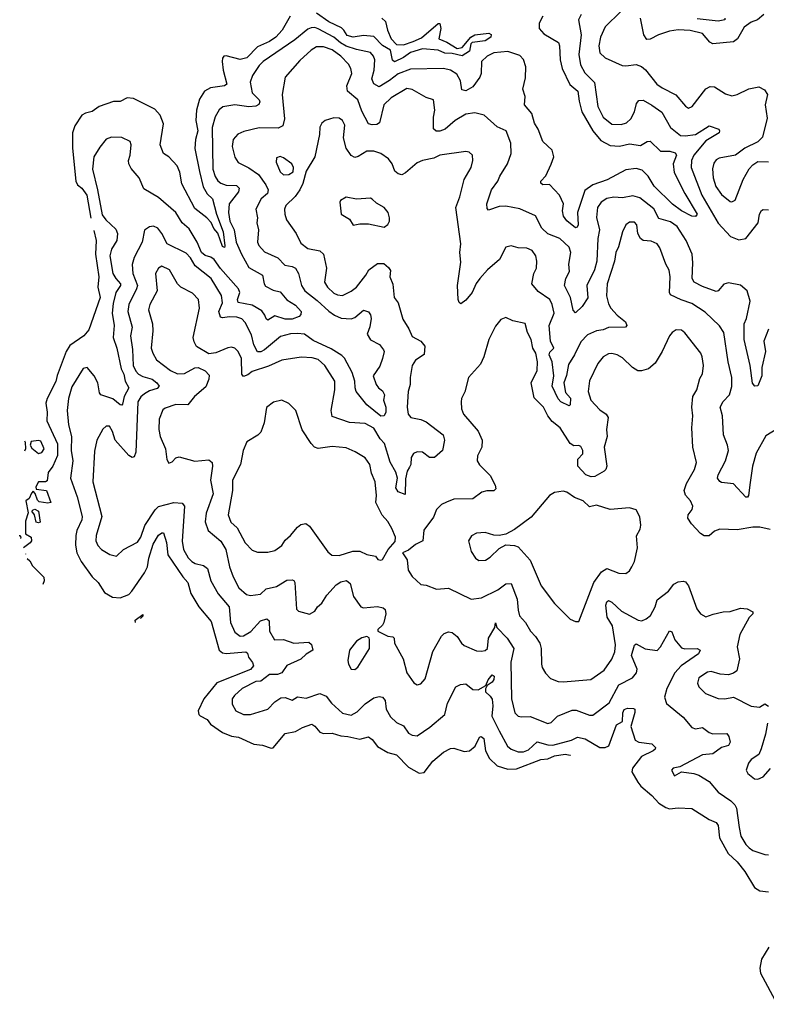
# Model space of a CAD drawing. Extents: x 1892934 to 2008621, y 567149 to 683290.
# Tile 52 of 256: x 1901617 to 1905913, y 606906 to 612576. Entities that reach past the tile are written whole.
import ezdxf

# ---------------------------------------------------------------- set-up
doc = ezdxf.new("R2010")
doc.units = 0

msp = doc.modelspace()

# ---------------------------------------------------------------- linework, layer by layer
at = {"layer": '0CON20XD'}
for points in [[(1903700.3, 612585), (1903722.4, 612565), (1903732.8, 612515), (1903755, 612465.6), (1903785, 612432.5), (1903825, 612431.4), (1903880.9, 612449.1), (1903929.1, 612470.9), (1904025, 612554.2), (1904035, 612553.3), (1904040.4, 612525), (1904029.2, 612465), (1904075, 612446), (1904135, 612410), (1904163.7, 612416.3), (1904212, 612475), (1904235, 612489.2), (1904317.3, 612497.3), (1904330, 612490), (1904327.5, 612475), (1904295, 612454.7), (1904220, 612445), (1904213.3, 612436.7), (1904205, 612394.2), (1904162.7, 612367.3), (1904105, 612380.9), (1904063.6, 612383.6), (1904025, 612400.3), (1903935, 612407.2), (1903865, 612386.6), (1903825, 612358.4), (1903772.9, 612332.9), (1903762.3, 612342.3), (1903750.1, 612400.1), (1903705, 612427.8), (1903655, 612478.8), (1903595.3, 612485.3), (1903535, 612474.4), (1903501.1, 612485), (1903482.2, 612515), (1903468.1, 612528.1), (1903395, 612563), (1903325, 612612.7)], [(1905075, 612622.5), (1904984.8, 612535.2), (1904958.9, 612475), (1904948.5, 612425), (1904954.5, 612385), (1904985, 612355.6), (1905082.8, 612312.8), (1905105, 612309.4), (1905165, 612317.1), (1905195, 612305.7), (1905217.4, 612287.4), (1905282.9, 612205), (1905312.9, 612182.9), (1905392.4, 612142.4), (1905447.8, 612077.8), (1905465, 612067.1), (1905487.1, 612075), (1905565, 612177.1), (1905588.9, 612191.1), (1905615, 612189.4), (1905678.6, 612148.6), (1905715, 612137.1), (1905745, 612144.6), (1905812.6, 612177.4), (1905869.4, 612189.4), (1905901.5, 612171.5), (1905919.1, 612145), (1905906.4, 612085), (1905918.3, 612008.3), (1905890.6, 611899.4), (1905865, 611872.9), (1905790, 611835), (1905735, 611795.6), (1905641.7, 611778.3), (1905625, 611769.2), (1905611.2, 611748.8), (1905604, 611716), (1905606.6, 611665), (1905622.9, 611615), (1905655, 611568.9), (1905705, 611529.2), (1905715, 611526.2), (1905734.2, 611535.8), (1905780, 611655), (1905813.6, 611716.4), (1905835, 611740), (1905865, 611758.6), (1905925, 611757.5)], [(1904627.9, 612595), (1904606.8, 612555), (1904606.2, 612525), (1904633.8, 612495), (1904716.7, 612445), (1904722.6, 612425), (1904726.4, 612345), (1904739.1, 612295), (1904782.4, 612202.4), (1904829.2, 612165), (1904835.9, 612105.9), (1904851.1, 612045), (1904915, 611936.6), (1904960.6, 611880.6), (1905015, 611850.8), (1905067.7, 611847.7), (1905125, 611860.5), (1905188.5, 611851.5), (1905226.4, 611873.6), (1905245, 611876.7), (1905305, 611818.2), (1905358.1, 611818.1), (1905388.3, 611808.3), (1905395.5, 611795), (1905377.3, 611745), (1905382, 611695), (1905445, 611575.4), (1905515, 611456.2), (1905505, 611442.2), (1905484.6, 611444.6), (1905425, 611475.8), (1905373.6, 611513.6), (1905267.5, 611617.5), (1905233.5, 611675), (1905198.5, 611708.5), (1905165, 611718.6), (1905105, 611710.5), (1904997.3, 611652.7), (1904915, 611625.3), (1904868.4, 611591.6), (1904826.9, 611465), (1904830, 611395), (1904825, 611380), (1904815, 611378), (1904765, 611418.2), (1904746.7, 611445), (1904739.7, 611475), (1904745.7, 611515.8), (1904723.8, 611565), (1904665, 611626.9), (1904627.5, 611625), (1904615.8, 611635), (1904615.7, 611645), (1904645, 611676), (1904675, 611743.1), (1904690.4, 611785), (1904681.5, 611825), (1904626.9, 611875), (1904600.9, 611945), (1904579.1, 611979.1), (1904564.2, 612035), (1904521.4, 612085), (1904525, 612132.5), (1904512.2, 612175), (1904528.2, 612241.7), (1904530, 612305), (1904516.4, 612346.4), (1904495, 612368.8), (1904425, 612392.2), (1904345, 612384.7), (1904307.5, 612365), (1904273.9, 612335), (1904273.1, 612265), (1904265.6, 612244.4), (1904225, 612188.2), (1904185, 612166.7), (1904161.7, 612171.7), (1904152.7, 612222.7), (1904132.6, 612262.6), (1904095, 612284.2), (1904055, 612294.7), (1903865, 612291.2), (1903795, 612263.8), (1903745, 612225.3), (1903685, 612189.2), (1903655, 612205.7), (1903643.2, 612235), (1903655.8, 612285), (1903659.6, 612345), (1903653.6, 612365), (1903635, 612386.4), (1903555, 612403.3), (1903495, 612424.1), (1903462.4, 612442.4), (1903425, 612475.6), (1903335, 612523.8), (1903315, 612531.1), (1903295, 612529.2), (1903275, 612521.1), (1903201, 612459), (1903017.5, 612335), (1902995, 612311.5), (1902956.2, 612253.8), (1902943.6, 612215), (1902954.6, 612154.6), (1902994.7, 612115), (1902998, 612102), (1902993.1, 612086.9), (1902975, 612078.1), (1902935, 612074), (1902855, 612085.7), (1902785.3, 612074.7), (1902765, 612056.9), (1902742.8, 612017.2), (1902725.3, 611954.7), (1902729.3, 611715), (1902742.1, 611672.1), (1902757, 611647), (1902773.9, 611633.9), (1902805, 611622.9), (1902865, 611620.2), (1902880.3, 611605), (1902876.1, 611583.9), (1902822.1, 611515), (1902818.8, 611465), (1902826.9, 611415), (1902851.9, 611365), (1902863.5, 611295), (1902893.3, 611225), (1902935, 611148.9), (1903014.8, 611104.8), (1903023.9, 611055), (1903031.9, 611041.9), (1903075, 611018.2), (1903115, 611007.7), (1903155, 610963.4), (1903205, 610932.3), (1903236.5, 610895), (1903235, 610878.8), (1903225, 610865.6), (1903185, 610850.8), (1903145, 610850.9), (1903085, 610871.2), (1903045, 610846), (1903035, 610853.3), (1903028.5, 610875), (1903009.9, 610899.9), (1902955, 610931.9), (1902875, 610947.3), (1902871, 610965), (1902883.9, 611005), (1902875.7, 611025), (1902772.7, 611142.7), (1902735.8, 611195), (1902717.5, 611207.5), (1902685, 611217), (1902663.7, 611235), (1902639.1, 611295), (1902591.5, 611371.5), (1902552.3, 611405), (1902515, 611464.5), (1902415, 611551.1), (1902330.9, 611600.9), (1902304.6, 611664.6), (1902259.1, 611719.1), (1902245.5, 611745), (1902243.8, 611765), (1902253.1, 611795), (1902258.9, 611855), (1902253.8, 611875), (1902205, 611897.1), (1902145, 611900), (1902115, 611886.7), (1902079.3, 611840.7), (1902044.5, 611785), (1902036.5, 611715), (1902065.9, 611595.9), (1902092.1, 611452.1), (1902112.7, 611422.7), (1902169.9, 611369.9), (1902179.6, 611345), (1902176.2, 611305), (1902145.9, 611254.1), (1902136.1, 611215), (1902154, 611115), (1902170.4, 611085), (1902197.4, 611055), (1902198.1, 611045), (1902170.9, 611005), (1902155, 610941.2), (1902149.4, 610885), (1902160.2, 610815), (1902155.6, 610745), (1902176.2, 610685), (1902201.9, 610565), (1902216.5, 610535), (1902224.8, 610494.8), (1902245.4, 610455), (1902218.1, 610405), (1902209.2, 610360.8), (1902205, 610355.6), (1902195, 610358.5), (1902152.4, 610392.4), (1902085, 610416.4), (1902077.4, 610427.4), (1902066.2, 610485), (1902045, 610524.3), (1902005, 610573.1), (1901982.2, 610567.8), (1901917.9, 610462.1), (1901898.2, 610395), (1901890.9, 610325), (1901897.9, 610242.1), (1901914.7, 610175), (1901914, 610095), (1901922.9, 610035), (1901909.1, 609935), (1901947.7, 609827.7), (1901976.2, 609715), (1901975.8, 609695), (1901946.8, 609635), (1901939.7, 609605), (1901939, 609549), (1901946.6, 609506.6), (1901970.6, 609455), (1902035, 609367.5), (1902067.9, 609335), (1902105, 609276.9), (1902151.3, 609251.3), (1902195, 609247.4), (1902245, 609266.6), (1902263.4, 609285), (1902335, 609391.1), (1902351.8, 609425), (1902360.5, 609475), (1902385.7, 609555), (1902415, 609607.9), (1902435, 609621.2), (1902445, 609620), (1902462.4, 609565), (1902469.5, 609495), (1902555, 609368.2), (1902585.5, 609335.5), (1902601.7, 609271.7), (1902647.6, 609195), (1902719.5, 609109.5), (1902764.7, 608945), (1902785, 608929.3), (1902805.9, 608925.9), (1902919.2, 608935), (1902927.6, 608927.6), (1902934, 608904), (1902957.5, 608875), (1902961.7, 608855), (1902945, 608833.3), (1902752.2, 608757.8), (1902676.7, 608665), (1902644.5, 608595), (1902647.8, 608575), (1902656.4, 608566.4), (1902695, 608545.3), (1902715, 608518.5), (1902785, 608471.6), (1902835, 608450.6), (1902875.8, 608445), (1902965, 608404.4), (1903015, 608398.6), (1903065, 608380), (1903075, 608383.3), (1903144.7, 608465.3), (1903205, 608477.7), (1903245, 608500.2), (1903298.5, 608518.5), (1903315, 608508.5), (1903345, 608473.3), (1903364.8, 608464.8), (1903415, 608467.2), (1903465, 608451.4), (1903505, 608448.9), (1903575, 608432.5), (1903625, 608446.9), (1903645, 608430.6), (1903675, 608390), (1903735, 608355.5), (1903785, 608342), (1903855, 608270.6), (1903915, 608236.2), (1903945, 608241.6), (1903975, 608281.9), (1903995, 608306.6), (1904055, 608357.3), (1904095, 608379.5), (1904115, 608380.5), (1904175, 608361.5), (1904205.3, 608364.7), (1904237.6, 608392.4), (1904262, 608445), (1904271.9, 608448.1), (1904287.3, 608437.3), (1904298.2, 608365), (1904321.2, 608321.2), (1904365, 608278.5), (1904425, 608260.5), (1904475, 608261.8), (1904615, 608315.8), (1904655, 608320), (1904695, 608337.1), (1904755.5, 608345.5), (1904785, 608340), (1904786.7, 608337.7)], [(1903173.3, 612595), (1903126.9, 612515), (1903091.3, 612475), (1903055, 612449.5), (1902985, 612419.5), (1902925, 612355.6), (1902885, 612345.9), (1902805, 612366.7), (1902791.9, 612365), (1902783.8, 612355), (1902782.3, 612335), (1902788, 612285), (1902808.6, 612205), (1902795, 612194.5), (1902715, 612184), (1902681.1, 612165), (1902651.5, 612118.5), (1902634.2, 612055), (1902630.5, 611995), (1902641.9, 611935), (1902629.1, 611885), (1902624.2, 611834.2), (1902652.2, 611702.2), (1902673.5, 611613.5), (1902695, 611572.1), (1902726.9, 611545), (1902749.5, 611455), (1902788, 611355), (1902797.3, 611272.7), (1902795, 611264.3), (1902785, 611270), (1902757, 611347), (1902733.8, 611373.8), (1902718.2, 611408.2), (1902694.8, 611434.8), (1902625, 611488.1), (1902549.7, 611629.7), (1902538.5, 611698.5), (1902523.1, 611735), (1902475, 611786.5), (1902444.6, 611804.6), (1902425.6, 611855), (1902444.5, 611975), (1902426, 612026), (1902395, 612059.5), (1902272.6, 612122.6), (1902235, 612125.6), (1902195, 612103.6), (1902156.2, 612103.8), (1902075, 612076.6), (1902035, 612047), (1901995, 612037.4), (1901975.3, 612025), (1901935.3, 611965), (1901921.9, 611925), (1901920.9, 611835), (1901940.8, 611645), (1901949.6, 611625), (1901975, 611604.7), (1902003.1, 611565), (1902026.5, 611432.1)], [(1904847.5, 612605), (1904832.5, 612575), (1904847.7, 612487.7), (1904834.8, 612375), (1904844.1, 612315), (1904869, 612269), (1904924.3, 612214.3), (1904943.6, 612075), (1904975, 612014.5), (1905024.2, 611974.2), (1905078.1, 611971.9), (1905107.6, 611982.4), (1905132.7, 612005), (1905155.3, 612044.7), (1905166.6, 612093.4), (1905179.6, 612110.4), (1905205, 612112.1), (1905255, 612082.5), (1905312.6, 612042.6), (1905361.2, 611955), (1905419.1, 611909.1), (1905446.8, 611906.7), (1905505.7, 611915), (1905585, 611963.5), (1905639.4, 611945), (1905644.4, 611935), (1905641.1, 611925), (1905565, 611877.5), (1905496.7, 611795), (1905482.5, 611765), (1905480.8, 611725), (1905541.8, 611565), (1905635, 611403.8), (1905707.5, 611327.5), (1905755, 611308.8), (1905794.2, 611315.8), (1905866.5, 611405), (1905873.5, 611455), (1905885, 611476), (1905895, 611482), (1905925, 611481.4)], [(1905899.2, 612605), (1905862.9, 612575), (1905825, 612561.2), (1905785, 612532.1), (1905747.5, 612465), (1905725, 612448.8), (1905605, 612436.5), (1905587.1, 612447.1), (1905545.2, 612495.2), (1905473.9, 612513.9), (1905405, 612516.5), (1905355, 612509.2), (1905292.4, 612487.6), (1905245, 612462.9), (1905225, 612462), (1905207.9, 612487.9), (1905189.2, 612585)], [(1905674.4, 612585), (1905674.3, 612575), (1905635, 612567.1), (1905515, 612581.2)], [(1905926.2, 610793.8), (1905899.4, 610725), (1905908.2, 610665), (1905886.4, 610573.6), (1905886.4, 610525), (1905865, 610466.7), (1905846.2, 610466.2), (1905832.7, 610482.7), (1905820, 610585), (1905785.3, 610735), (1905785.3, 610825), (1905798.6, 610855), (1905820.7, 610955), (1905803.6, 611015), (1905765, 611047.2), (1905695, 611060.7), (1905667.8, 611052.2), (1905635, 611014.4), (1905625, 611010.4), (1905545, 611039.7), (1905496.9, 611065), (1905485.4, 611085), (1905490.4, 611175), (1905485.4, 611225), (1905452.2, 611305), (1905399.7, 611385), (1905361.5, 611411.5), (1905295, 611430.9), (1905266.3, 611486.3), (1905185, 611550), (1905145, 611560.9), (1905085, 611549.6), (1905035, 611554.6), (1904995, 611546.8), (1904962.5, 611525), (1904942.5, 611495), (1904936.6, 611436.6), (1904953.9, 611365), (1904943.3, 611315), (1904937.1, 611185), (1904924.3, 611135), (1904880.2, 611045), (1904886.2, 610973.8), (1904852.7, 610925), (1904815, 610887.5), (1904802.5, 610902.5), (1904786.3, 610976.3), (1904752.1, 611045), (1904760.3, 611085), (1904780.3, 611125), (1904777, 611167), (1904788.8, 611235), (1904778.2, 611265), (1904725, 611316), (1904655, 611342.1), (1904621.8, 611375), (1904585, 611446.9), (1904495, 611485.6), (1904415, 611502.5), (1904375, 611500.5), (1904315, 611478.8), (1904307.7, 611487.7), (1904305.7, 611515.7), (1904331.8, 611595), (1904367.9, 611645), (1904380, 611675), (1904424.7, 611745), (1904444.5, 611805), (1904443.8, 611865), (1904416.3, 611936.3), (1904365, 611958.5), (1904288.8, 612025), (1904235, 612039.6), (1904185, 612032.5), (1904122.9, 611995), (1904065.3, 611944.7), (1904035, 611932.9), (1904012.8, 611932.8), (1903997.5, 611947.5), (1903997.3, 612015), (1904006.5, 612055), (1903998, 612115), (1903955, 612128.5), (1903875, 612174.6), (1903845, 612179.3), (1903755, 612125.8), (1903712.4, 612085), (1903688, 611982), (1903671.8, 611971.8), (1903645, 611969.6), (1903625, 611975.6), (1903585, 612049.2), (1903563.6, 612113.6), (1903502.7, 612165), (1903500, 612195), (1903527.5, 612265), (1903523.4, 612295), (1903509, 612319), (1903464.2, 612365), (1903415, 612401.6), (1903365, 612418.6), (1903325, 612418.4), (1903295, 612400.9), (1903228.8, 612341.2), (1903145.6, 612245), (1903127.1, 612145), (1903140.7, 612005), (1903131.4, 611965), (1903105, 611950.9), (1902995, 611953.2), (1902907.4, 611932.6), (1902872.8, 611917.2), (1902845, 611886.2), (1902839.5, 611845), (1902855, 611783.8), (1902875, 611754), (1902935, 611721.8), (1902990.5, 611685), (1903032.8, 611625), (1903046.8, 611595), (1903043.1, 611575), (1903005.9, 611544.1), (1902975.4, 611485), (1902985.3, 611435), (1902982.3, 611405), (1902992.1, 611365), (1902986, 611295), (1902993.6, 611275), (1903025, 611239.1), (1903103.1, 611205), (1903142.2, 611162.2), (1903185.3, 611155.3), (1903205, 611145.5), (1903221.1, 611115), (1903238.5, 611045), (1903257.5, 611015), (1903329.5, 610959.5), (1903395, 610896.9), (1903428.5, 610875), (1903467.4, 610857.4), (1903525, 610853.9), (1903545, 610861.2), (1903595, 610903.5), (1903625, 610894), (1903636.2, 610876.2), (1903639.6, 610855), (1903632.1, 610807.9), (1903617.3, 610765), (1903635, 610732.2), (1903687.1, 610705), (1903711.1, 610675), (1903714.4, 610665), (1903705.3, 610624.7), (1903689.7, 610580.3), (1903650.6, 610525), (1903667.5, 610475), (1903682.2, 610455), (1903705, 610439.2), (1903716.5, 610415), (1903710, 610385), (1903724.6, 610345), (1903723.8, 610315), (1903715, 610294.4), (1903695, 610291.8), (1903615, 610358.4), (1903554.1, 610435), (1903546.6, 610455), (1903545.3, 610495), (1903529.6, 610545), (1903485.8, 610625.8), (1903471.6, 610641.6), (1903409.4, 610679.4), (1903305, 610728.5), (1903255, 610764.3), (1903215, 610769.2), (1903175, 610766.8), (1903117.8, 610752.2), (1903025, 610674.3), (1903005, 610663.3), (1902985, 610663.3), (1902963.8, 610703.8), (1902951.2, 610761.2), (1902915, 610831.9), (1902895, 610852.7), (1902866.7, 610863.3)], [(1905978.6, 610221.4), (1905911, 610179), (1905855, 610079.5), (1905833.4, 610005), (1905819.8, 609909.8), (1905810, 609835), (1905805, 609826.7), (1905795, 609826.2), (1905725, 609902.9), (1905655, 609910.9), (1905645, 609915.7), (1905632.7, 609935), (1905636.2, 609955), (1905677.3, 610035), (1905694.6, 610095), (1905690, 610125), (1905666.8, 610185), (1905661.2, 610295), (1905646.4, 610345), (1905663.8, 610376.2), (1905701.8, 610415), (1905713.7, 610463.7), (1905713.8, 610515), (1905693.1, 610605), (1905669.2, 610775), (1905643.6, 610813.6), (1905561.8, 610891.8), (1905485, 610941.2), (1905422.2, 610962.2), (1905361.7, 610991.7), (1905355.4, 611005.4), (1905360.4, 611095), (1905353, 611133), (1905335, 611168), (1905301.1, 611261.1), (1905285, 611284.3), (1905249.8, 611299.8), (1905205, 611303.5), (1905188.6, 611315), (1905174.6, 611344.6), (1905167.3, 611395), (1905155, 611408.9), (1905125, 611410.5), (1905105, 611394.2), (1905086.2, 611355), (1905062, 611268), (1905046.9, 611235), (1905039.2, 611185), (1904997.5, 611055), (1904993.1, 610985), (1905005, 610939.2), (1905018.5, 610915), (1905055, 610874.5), (1905102.2, 610835), (1905111.1, 610815), (1905102.5, 610805), (1905005, 610803.6), (1904975, 610790.5), (1904936, 610784), (1904885, 610761.2), (1904845, 610720.9), (1904810, 610645), (1904775, 610590), (1904763.5, 610526.5), (1904747.1, 610485), (1904758, 610428), (1904786.7, 610396.7), (1904785, 610357.5), (1904777.9, 610352.1), (1904730, 610375), (1904715, 610393.1), (1904680.9, 610465), (1904690.7, 610525), (1904681.1, 610605), (1904663.6, 610646.4), (1904668.3, 610661.7), (1904690, 610685), (1904672, 610725), (1904664.3, 610815), (1904691.4, 610885), (1904681.6, 610935), (1904667.1, 610965), (1904600.4, 611010.4), (1904563.3, 611055), (1904574.5, 611115), (1904590, 611145), (1904593.3, 611185), (1904586.4, 611215), (1904565, 611247.1), (1904535, 611260.6), (1904485, 611261.9), (1904445, 611274), (1904415, 611266), (1904377.5, 611195), (1904308.1, 611135), (1904265, 611085.6), (1904243.8, 611056.2), (1904220, 611005), (1904185, 610961.2), (1904155, 610940), (1904145, 610946.7), (1904139.2, 610965), (1904136.1, 611045), (1904155, 611180), (1904148.8, 611235), (1904155.3, 611285), (1904126.2, 611495), (1904150.4, 611555), (1904174.5, 611655), (1904215.7, 611725), (1904224.3, 611765), (1904222.5, 611795), (1904202.8, 611812.8), (1904185, 611817.5), (1904034.6, 611795.4), (1904000.9, 611779.1), (1903935, 611764.3), (1903905, 611751.4), (1903836.8, 611693.2), (1903815, 611682.9), (1903795, 611687.5), (1903775, 611704.2), (1903759.4, 611745), (1903738.6, 611775), (1903695, 611804.4), (1903655, 611819.5), (1903615, 611818.1), (1903565, 611787.5), (1903545, 611782.5), (1903525, 611793.1), (1903495.4, 611835), (1903480.4, 611895), (1903487.5, 611967.5), (1903475, 611995.7), (1903455, 612008.5), (1903425, 612011.1), (1903375, 611996), (1903355, 611980), (1903343.7, 611956.3), (1903342.7, 611915), (1903314.4, 611785), (1903265.7, 611704.3), (1903247, 611633), (1903229.2, 611595), (1903202.4, 611557.6), (1903148.5, 611505), (1903141.5, 611485), (1903142.2, 611455), (1903152.3, 611422.3), (1903207.3, 611345), (1903235, 611289.2), (1903275, 611258.8), (1903345, 611245.5), (1903365, 611226), (1903383.1, 611145), (1903371.5, 611065), (1903387.5, 611035), (1903425, 611000.9), (1903445, 610990.9), (1903475, 610988.1), (1903525, 611012.2), (1903555, 611035.5), (1903609.5, 611105), (1903625.4, 611135), (1903675, 611171.2), (1903711.7, 611171.7), (1903739.6, 611149.6), (1903750.5, 611130.5), (1903746.9, 611095), (1903763.5, 611053.5), (1903771.6, 610975), (1903793.9, 610945), (1903821.9, 610851.9), (1903856.5, 610795), (1903875, 610750.8), (1903924.7, 610724.7), (1903947.3, 610695), (1903945, 610648.6), (1903895, 610615.5), (1903876.2, 610585), (1903864.7, 610515), (1903864.5, 610475), (1903851.9, 610435), (1903847.1, 610345), (1903852.9, 610305), (1903867.5, 610285), (1903925, 610273.1), (1903955, 610259.4), (1904054.2, 610185), (1904061.9, 610155), (1904050.8, 610095), (1904004.5, 610055.5), (1903975, 610054.4), (1903935, 610085.7), (1903905, 610086.9), (1903882.6, 610077.4), (1903870, 610055), (1903868.6, 610015), (1903860.5, 609999.5), (1903846.2, 609975), (1903837.7, 609932.3), (1903835, 609842.5), (1903795, 609856.9), (1903780.7, 609880.7), (1903790.7, 609935), (1903781, 609971), (1903748.5, 610028.5), (1903715.3, 610135), (1903691.8, 610161.8), (1903655, 610223.5), (1903605, 610249.7), (1903515, 610255.4), (1903415, 610290.6), (1903408.9, 610325), (1903431.3, 610445), (1903430.4, 610495), (1903373.5, 610583.5), (1903335, 610618.5), (1903299.4, 610629.4), (1903237, 610633), (1903125, 610615.4), (1903048.6, 610581.4), (1902955, 610550.3), (1902929.2, 610530.8), (1902905, 610521.5), (1902895, 610534), (1902892.8, 610625), (1902875, 610665.6), (1902855, 610684.4), (1902835, 610689.2), (1902815, 610685.8), (1902745, 610657.1), (1902705, 610652.5), (1902635, 610694), (1902620.5, 610720.5), (1902615.4, 610745.4), (1902650.9, 610915), (1902646.7, 610965), (1902610.8, 611000.8), (1902544.5, 611035), (1902525.4, 611055), (1902480, 611135), (1902435, 611156.7), (1902415, 611144.2), (1902399.6, 611115), (1902407.7, 611015), (1902365.4, 610935), (1902358.2, 610905), (1902381.1, 610825), (1902383.3, 610783.3), (1902374.6, 610685), (1902383.6, 610655), (1902405, 610617.5), (1902485, 610555.4), (1902525, 610536.5), (1902565, 610537.5), (1902625, 610570.8), (1902645, 610572), (1902685, 610554.2), (1902707.9, 610527.9), (1902705.6, 610505), (1902688, 610462), (1902622.8, 610405), (1902585, 610357.5), (1902515, 610359.7), (1902455, 610338.9), (1902441.8, 610328.3), (1902419.6, 610275), (1902417.1, 610215), (1902425.5, 610175), (1902455.6, 610105), (1902463.2, 610043.2), (1902475, 610021.2), (1902495, 610028.8), (1902515, 610052), (1902535, 610057.5), (1902625, 610033.9), (1902705, 610041.4), (1902724.4, 610025), (1902726.9, 610005), (1902715.3, 609925), (1902730.8, 609845), (1902690, 609735), (1902684.5, 609685), (1902702.2, 609635), (1902775, 609573.2), (1902802.4, 609525), (1902824.7, 609425), (1902845, 609368), (1902878.2, 609305), (1902922, 609265), (1902945, 609259.1), (1903002.2, 609267.8), (1903035, 609298.5), (1903095, 609312.1), (1903155, 609348.2), (1903185, 609350.6), (1903195.4, 609345.4), (1903199.4, 609335), (1903210.5, 609180.5), (1903220.6, 609170.6), (1903285, 609152.5), (1903315, 609170), (1903330, 609195), (1903355, 609215.8), (1903385, 609261.4), (1903437.9, 609322.1), (1903465, 609338.2), (1903496.9, 609346.9), (1903518.8, 609328.8), (1903538.5, 609255), (1903580.8, 609195), (1903595, 609189.1), (1903675, 609196.8), (1903708.8, 609188.8), (1903720, 609180), (1903724.4, 609155), (1903711.4, 609105), (1903705, 609090), (1903677.5, 609065), (1903677.5, 609055), (1903735.9, 609025.9), (1903765, 609021.2), (1903771.2, 609015), (1903774, 608985), (1903823.1, 608895), (1903845.3, 608815), (1903885, 608757.8), (1903905, 608745.7), (1903925, 608750.8), (1903950.4, 608779.6), (1903995, 608937.5), (1904043.8, 609026.2), (1904058.7, 609041.3), (1904085, 609051.5), (1904105, 609047.3), (1904135, 609024.4), (1904159.4, 608985), (1904175, 608971.5), (1904245, 608940.5), (1904275, 608939.5), (1904295, 608943.6), (1904308, 608955), (1904314.7, 609015), (1904350, 609075), (1904355, 609102.5), (1904362.5, 609075), (1904422.7, 609015), (1904460.6, 608955), (1904443.3, 608876.7), (1904447.5, 608665), (1904466.9, 608585), (1904485, 608565.7), (1904505, 608560.6), (1904555, 608562.7), (1904655, 608522.7), (1904675, 608527.8), (1904710.8, 608565), (1904795, 608599.7), (1904819.2, 608599.2), (1904895, 608570.5), (1904915, 608570.6), (1905008.3, 608641.7), (1905065, 608744.7), (1905143.1, 608785), (1905165.5, 608815), (1905170.4, 608835), (1905136.8, 608915), (1905155.4, 608974.6), (1905165, 608981.1), (1905215, 608952.2), (1905285, 608943.8), (1905304.6, 608965), (1905355, 609055.6), (1905370, 609050), (1905386.9, 609005), (1905425, 608958.2), (1905445, 608953.5), (1905515.4, 608955.4), (1905531.4, 608945), (1905522.2, 608925), (1905423.8, 608855), (1905387.3, 608815), (1905339.6, 608725), (1905327.5, 608675), (1905338.9, 608638.9), (1905435, 608560), (1905485, 608499.5), (1905505, 608492.9), (1905545, 608500), (1905585, 608470.8), (1905605, 608463.8), (1905685, 608465.8), (1905697.9, 608447.9), (1905705.6, 608415), (1905694.5, 608395.5), (1905655, 608383.8), (1905605, 608348.1), (1905545, 608342.2), (1905415, 608273.3), (1905377.5, 608265), (1905367.5, 608255), (1905385, 608222.5), (1905425.8, 608244.2), (1905495, 608235.6), (1905525.3, 608225.3), (1905585, 608189.4), (1905635, 608126.7), (1905708.2, 608078.2), (1905732.3, 608055), (1905740.7, 608035), (1905756.8, 607925), (1905766.2, 607875), (1905795, 607825.6), (1905815, 607806.4), (1905835, 607792.5), (1905905, 607768.6), (1905925, 607766.9)], [(1903135, 611682.2), (1903165, 611684.4), (1903190, 611700), (1903192, 611725), (1903182.5, 611745), (1903135, 611780.6), (1903115, 611786.9), (1903095, 611780), (1903093.6, 611755), (1903115, 611700), (1903135, 611682.2)], [(1903715, 611381.2), (1903735, 611396.7), (1903744, 611415), (1903745.7, 611435), (1903737.5, 611465), (1903714, 611495), (1903670, 611520), (1903645, 611542), (1903635, 611547.5), (1903555, 611542.2), (1903496.4, 611553.6), (1903463.8, 611535), (1903460, 611525), (1903466.7, 611456.7), (1903515, 611427.5), (1903535, 611392.5), (1903575, 611400), (1903625, 611400), (1903715, 611381.2)], [(1902866.7, 610863.3), (1902825.3, 610865.3), (1902785, 610858.7), (1902772.8, 610862.8), (1902763, 610895), (1902783.2, 610945), (1902778.1, 610988.1), (1902719.3, 611085), (1902627.7, 611157.7), (1902600.5, 611205), (1902575, 611231.1), (1902466.2, 611285), (1902434.6, 611345), (1902411.4, 611375), (1902386.4, 611386.4), (1902365, 611383.1), (1902335, 611363.8), (1902322.1, 611295), (1902275, 611207.1), (1902263.7, 611165), (1902268.1, 611115), (1902294.8, 611045), (1902290.3, 611025), (1902244.7, 610935), (1902238.8, 610895), (1902264.1, 610805.9), (1902255.3, 610754.7), (1902267.1, 610677.1), (1902270.3, 610585), (1902285, 610552.5), (1902301.8, 610535), (1902325, 610521.1), (1902378.8, 610505), (1902405.4, 610485), (1902419.4, 610465), (1902408.9, 610451.1), (1902365, 610437.6), (1902335, 610421.1), (1902315, 610404.6), (1902297, 610375), (1902285.4, 610085), (1902275, 610057.5), (1902265, 610054.4), (1902245, 610065.6), (1902165.7, 610155), (1902151.9, 610205), (1902134.3, 610234.3), (1902115, 610235.6), (1902095, 610217.1), (1902060.4, 610155), (1902048.3, 610091.7), (1902037.6, 609915), (1902090.4, 609715), (1902057.9, 609605), (1902054.5, 609575), (1902067, 609547), (1902088.6, 609525), (1902135.4, 609495.4), (1902175, 609486), (1902214.7, 609525.3), (1902295, 609566.2), (1902314.7, 609595), (1902337.2, 609662.8), (1902396.4, 609753.6), (1902415, 609772.5), (1902505, 609795.3), (1902552, 609792), (1902565.4, 609775), (1902551.9, 609571.9), (1902560.4, 609525), (1902586.9, 609476.9), (1902607.5, 609455), (1902626.4, 609443.6), (1902675, 609431.9), (1902697.1, 609415), (1902717.8, 609345), (1902759.9, 609269.9), (1902821.6, 609195), (1902829.4, 609105), (1902855, 609049.5), (1902885, 609025.4), (1902905, 609027.3), (1902946.8, 609053.2), (1903001.9, 609115), (1903038.8, 609125), (1903053.3, 609113.3), (1903055.3, 609055.3), (1903082.5, 609005), (1903135, 609007.1), (1903195, 608985.3), (1903280.4, 608990.4), (1903297.1, 608977.1), (1903304.3, 608945.7), (1903265, 608922.5), (1903235, 608892.5), (1903155, 608856.5), (1903125, 608814.6), (1903100, 608805), (1903055, 608804.6), (1903005, 608766.5), (1902975, 608764.5), (1902896.7, 608725), (1902853.1, 608685), (1902840.6, 608665), (1902840.6, 608635), (1902860, 608595), (1902904.2, 608574.2), (1902945, 608574.7), (1903044.6, 608605.4), (1903085, 608648), (1903119.3, 608670.7), (1903145, 608672.5), (1903185, 608656.9), (1903216.1, 608676.1), (1903265, 608669.4), (1903343.4, 608696.6), (1903380.9, 608680.9), (1903410.9, 608640.9), (1903475, 608581.5), (1903525, 608571.5), (1903559.5, 608590.5), (1903604.8, 608635.2), (1903655, 608670), (1903685, 608678.9), (1903705, 608674.6), (1903720.6, 608655), (1903725.5, 608605), (1903750.5, 608560.5), (1903785, 608529.1), (1903825, 608509.4), (1903855, 608466.4), (1903875, 608456.4), (1903905, 608451.9), (1903977.3, 608502.7), (1904063.3, 608575), (1904079.1, 608640.9), (1904126.3, 608733.7), (1904153.1, 608746.9), (1904185, 608750.4), (1904225, 608719.4), (1904255, 608717.1), (1904298.3, 608741.7), (1904313.1, 608775), (1904335, 608802.9), (1904346.2, 608796.2), (1904345, 608776.2), (1904335, 608760), (1904307.5, 608742.5), (1904297.5, 608722.5), (1904296.7, 608705), (1904325, 608680), (1904335, 608662.9), (1904340.2, 608625), (1904332.9, 608565), (1904375, 608480.9), (1904423, 608393), (1904445.2, 608375.2), (1904485, 608359.5), (1904515, 608360.7), (1904545, 608371.2), (1904595, 608416.9), (1904655, 608399.4), (1904685, 608398.5), (1904792.2, 608427.8), (1904826, 608444), (1904870, 608435), (1904955, 608384.3), (1904985, 608384.7), (1905006.8, 608395), (1905050.4, 608515), (1905085.7, 608534.3), (1905088.3, 608585), (1905095, 608603.6), (1905115, 608611.7), (1905149.5, 608609.5), (1905155.5, 608605), (1905155.8, 608585.8), (1905132.8, 608505), (1905157.8, 608427.8), (1905180, 608415), (1905253.3, 608405), (1905276, 608385), (1905274.2, 608375), (1905262, 608365), (1905195, 608333.8), (1905143.8, 608265), (1905139.1, 608245), (1905172.8, 608185), (1905191.1, 608161.1), (1905255, 608108.8), (1905295, 608064.7), (1905335, 608038.6), (1905355, 608031.9), (1905405, 608036.7), (1905485, 608033.8), (1905585, 607970.7), (1905625, 607953.5), (1905635.7, 607935.7), (1905644.2, 607865), (1905693.7, 607773.7), (1905745.4, 607725.4), (1905790.2, 607670.2), (1905845, 607579.1), (1905875, 607558.5), (1905925, 607553.8)], [(1902043.2, 611361.1), (1902057.8, 611305), (1902054.1, 611225), (1902072.4, 611095), (1902067.5, 611035), (1902079.7, 610975), (1902015, 610788.8), (1901986.7, 610755), (1901905, 610700), (1901885.3, 610665), (1901832.9, 610527.1), (1901825, 610492), (1901775.3, 610395), (1901768.2, 610368.2), (1901775.4, 610315.4), (1901772.7, 610265), (1901833.9, 610133.9), (1901834.7, 610065.3), (1901808.9, 610005), (1901780.9, 609969.1), (1901775, 609921.2), (1901765, 609914.4), (1901726.4, 609913.6), (1901710, 609885), (1901712.5, 609872.5), (1901770.8, 609865), (1901796.7, 609795), (1901778.8, 609791.2), (1901729.3, 609799.3), (1901719.3, 609809.3), (1901707, 609847), (1901695, 609860), (1901685, 609850), (1901672.3, 609817.7), (1901653.3, 609805), (1901666.1, 609736.1), (1901651.5, 609688.5), (1901650.6, 609615), (1901682.9, 609595), (1901684.5, 609575), (1901677.4, 609562.6), (1901640, 609533.8)], [(1905935, 609640.2), (1905875, 609652.7), (1905836, 609654), (1905745, 609638.5), (1905645, 609642.2), (1905615, 609630), (1905585, 609603.1), (1905555, 609603.5), (1905535, 609616.5), (1905482.6, 609672.6), (1905461.9, 609705), (1905462.9, 609725), (1905485.6, 609755), (1905490.6, 609775), (1905477.1, 609805), (1905448.3, 609838.3), (1905439.6, 609865), (1905454.2, 609905.8), (1905499.5, 609985), (1905511.5, 610025), (1905489.4, 610115), (1905484.5, 610225), (1905489.6, 610295), (1905483.5, 610345), (1905490, 610405), (1905512.5, 610445), (1905530.9, 610509.1), (1905545.5, 610535.5), (1905550.9, 610585), (1905544.5, 610635), (1905535.5, 610655), (1905445, 610772.9), (1905425, 610787.1), (1905395, 610789.2), (1905372, 610775), (1905355.7, 610755), (1905314.6, 610665), (1905272.7, 610597.3), (1905235, 610564.5), (1905195, 610553.6), (1905174.6, 610554.6), (1905143.2, 610573.2), (1905085, 610628.1), (1905055, 610645.7), (1905025, 610652.9), (1905005, 610650.6), (1904974, 610635), (1904942.7, 610595), (1904895, 610496.2), (1904887.1, 610435), (1904902.5, 610385), (1904955, 610328.5), (1904990.6, 610305), (1905002.5, 610285), (1904992.9, 610215), (1904996.7, 610175), (1904979.2, 610115), (1904996.2, 610005), (1904990.5, 609985), (1904979.4, 609975), (1904926.5, 609945), (1904905, 609944), (1904875, 609955.3), (1904828.7, 610005), (1904828.2, 610045), (1904856.9, 610075), (1904856.4, 610095), (1904845, 610118.9), (1904835, 610124.5), (1904805, 610121.5), (1904784.6, 610135), (1904726, 610225), (1904681.5, 610261.5), (1904655.3, 610295.3), (1904630, 610345), (1904577.5, 610397.5), (1904560.4, 610485), (1904594.7, 610555), (1904596.8, 610605), (1904586.1, 610655), (1904569.2, 610685), (1904559.1, 610735), (1904539.5, 610775), (1904525, 610826.7), (1904455, 610842), (1904415, 610860), (1904385, 610848.8), (1904355, 610810), (1904316.9, 610735), (1904288.1, 610635), (1904267.6, 610592.4), (1904199.5, 610515), (1904177.4, 610432.6), (1904159.1, 610395), (1904157.7, 610375), (1904158.9, 610335), (1904171.2, 610305), (1904255, 610206.9), (1904277.5, 610155), (1904276.2, 610115), (1904251.1, 610065), (1904248.9, 610035), (1904262.6, 610012.6), (1904325, 609951.9), (1904352.5, 609895), (1904356, 609875), (1904345, 609862.9), (1904305, 609863.3), (1904276.2, 609855), (1904225, 609816.1), (1904115, 609814.6), (1904073.4, 609796.6), (1904045, 609784.4), (1904014.4, 609755), (1903998.6, 609711.4), (1903942.9, 609637.1), (1903936, 609575), (1903895, 609554.4), (1903855, 609521.2), (1903820, 609505), (1903846.1, 609466.1), (1903852.2, 609405), (1903875, 609369.2), (1903925, 609323.3), (1903955, 609320), (1904015, 609297.1), (1904085, 609301.9), (1904215, 609238.9), (1904275, 609246.8), (1904368.1, 609291.9), (1904415, 609328), (1904445, 609330), (1904479.4, 609239.4), (1904484.6, 609174.6), (1904493.2, 609143.2), (1904527.3, 609105), (1904555.6, 609055), (1904584.7, 609024.7), (1904609.5, 608985), (1904617.1, 608955), (1904618.6, 608865), (1904624.2, 608845), (1904642.9, 608812.9), (1904672, 608782), (1904715, 608765.6), (1904745, 608762.1), (1904903.3, 608776.7), (1904979.4, 608830.6), (1905025, 608892.5), (1905040.6, 608935), (1905045.4, 608975), (1905027.2, 609085), (1904997.6, 609135), (1904990.3, 609205), (1904995, 609224), (1905005, 609231.1), (1905025, 609220.9), (1905079.9, 609169.9), (1905175, 609117.1), (1905196.7, 609115), (1905222.5, 609125), (1905245.8, 609144.2), (1905273.3, 609195), (1905285, 609235.5), (1905349.2, 609285), (1905380, 609325), (1905405, 609338.6), (1905435, 609342.9), (1905447.8, 609337.8), (1905465.4, 609315.4), (1905513, 609183), (1905534, 609155), (1905565, 609137.1), (1905607.9, 609152.1), (1905665, 609165.4), (1905705, 609167.3), (1905765, 609186.2), (1905803.1, 609183.1), (1905835.7, 609165), (1905835.7, 609155), (1905815, 609132.5), (1905759.6, 609035), (1905745.6, 608965), (1905759.5, 608895), (1905743, 608827), (1905725, 608811.9), (1905695, 608803.1), (1905647.6, 608807.6), (1905595, 608821.4), (1905575, 608819.2), (1905525, 608785.8), (1905517.1, 608755), (1905524.5, 608734.5), (1905563.8, 608695), (1905635, 608667.1), (1905675, 608665.7), (1905725, 608674.3), (1905825, 608622.1), (1905873.5, 608616.5), (1905905, 608635.4), (1905925, 608622)], [(1903695, 609463.3), (1903705, 609467.5), (1903736.7, 609525), (1903778.3, 609571.7), (1903778.8, 609595), (1903758.6, 609645), (1903735, 609686), (1903703.3, 609723.3), (1903666.4, 609795), (1903669.7, 609835), (1903662.2, 609915), (1903642.1, 609965), (1903631.1, 610015), (1903605, 610052.9), (1903547.4, 610087.4), (1903495, 610109.5), (1903415, 610117.9), (1903335, 610105.9), (1903313.9, 610113.9), (1903293.5, 610135), (1903243.1, 610213.1), (1903206, 610325), (1903166.7, 610365), (1903125, 610384.2), (1903077, 610373), (1903037, 610343), (1903023.6, 610255), (1903005, 610200), (1902987.3, 610182.7), (1902924.3, 610145.7), (1902903.2, 610095), (1902888.1, 610015), (1902842.1, 609925), (1902842, 609865), (1902817.3, 609725), (1902831.7, 609681.7), (1902869.3, 609649.2), (1902915, 609564), (1902955, 609521.2), (1902985, 609509.2), (1903045, 609510), (1903085, 609518.6), (1903125, 609548), (1903145, 609579.2), (1903175.8, 609605), (1903215, 609652.5), (1903235, 609669.2), (1903264.2, 609674.2), (1903285, 609660), (1903390.9, 609510.9), (1903412.8, 609492.8), (1903455, 609489.4), (1903534.6, 609515.4), (1903574.4, 609515.6), (1903615, 609495.7), (1903665, 609486), (1903677, 609467), (1903695, 609463.3)], [(1901647.3, 610092.3), (1901653.3, 610106.7), (1901651.7, 610141.7), (1901646, 610148.2)], [(1901725, 610077.1), (1901745, 610082.7), (1901758, 610105), (1901738.8, 610148.8), (1901725, 610152.5), (1901683.9, 610146.1), (1901678, 610125), (1901687.4, 610107.4), (1901725, 610077.1)], [(1904835, 609110), (1904920.4, 609335), (1904965, 609395.5), (1904995, 609416.2), (1905065, 609388.9), (1905105, 609387.5), (1905125, 609401.2), (1905140, 609425), (1905154.2, 609455.8), (1905171.9, 609535), (1905166.2, 609603.8), (1905187.8, 609642.2), (1905191.4, 609665), (1905185, 609712.5), (1905165, 609753.3), (1905125, 609764), (1905015, 609755.7), (1904935, 609780.6), (1904895, 609769.6), (1904858.5, 609805), (1904810, 609825), (1904765, 609855.7), (1904745, 609860), (1904695, 609852.5), (1904665, 609836), (1904559.8, 609710.2), (1904465, 609640), (1904415, 609613.8), (1904375, 609606), (1904345, 609607.5), (1904295, 609622.5), (1904245, 609618.8), (1904216.1, 609603.9), (1904200, 609575), (1904214.2, 609514.2), (1904238.8, 609475), (1904258.8, 609461.2), (1904296.6, 609463.4), (1904325, 609480.8), (1904375, 609531.2), (1904415, 609551.2), (1904465, 609548.6), (1904485, 609540), (1904555, 609464), (1904616.9, 609315), (1904695, 609214), (1904785, 609124), (1904815, 609110), (1904835, 609110)], [(1901725, 609677.5), (1901713, 609683), (1901702.5, 609725), (1901687.5, 609745), (1901695, 609752.5), (1901705, 609756.7), (1901726.2, 609745), (1901735, 609682.5), (1901725, 609677.5)], [(1901623.3, 609588.8), (1901625.8, 609595), (1901618, 609606.3), (1901617.4, 609607.2)], [(1901650.3, 609499.9), (1901650.9, 609497.6)], [(1901659.7, 609472.5), (1901675, 609460), (1901691.1, 609431.1), (1901756.4, 609366.4), (1901758.2, 609345), (1901750, 609323.3)], [(1902283.2, 609105), (1902282.1, 609117.9), (1902325, 609151.2), (1902325, 609140.8), (1902312.2, 609126.6)], [(1903545, 608834), (1903563, 608847), (1903630.8, 608955), (1903630.8, 609005), (1903627, 609017), (1903615, 609024.2), (1903585, 609015.6), (1903555, 608996.7), (1903514.3, 608945), (1903506, 608885), (1903510, 608865), (1903524, 608835), (1903545, 608834)], [(1905919.4, 608525), (1905908.6, 608461.4), (1905882.3, 608377.7), (1905870, 608345), (1905826.2, 608315), (1905810, 608295), (1905796, 608254), (1905805.8, 608235), (1905845, 608204), (1905865, 608202), (1905894.1, 608215.9), (1905937.1, 608262.9)], [(1905927.1, 607235), (1905884.7, 607165), (1905875.2, 607115), (1905880, 607085), (1905975, 606905.9)]]:
    msp.add_lwpolyline(points, dxfattribs=at)

doc.saveas('drawing.dxf')
